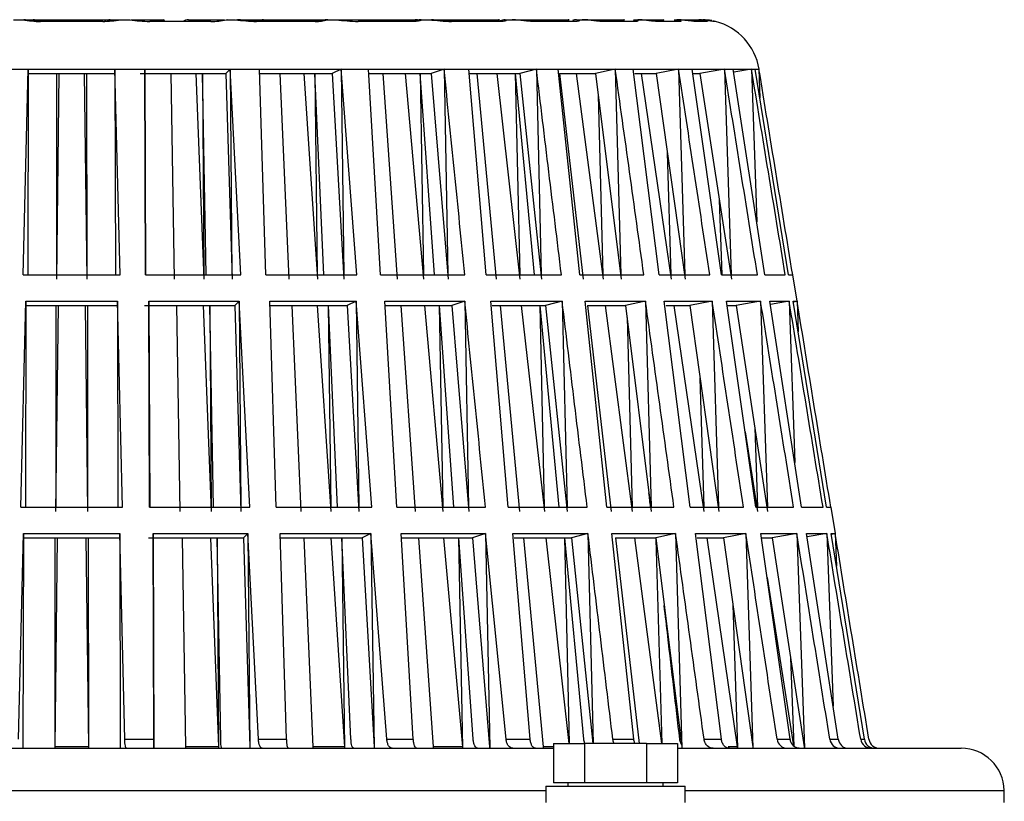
# Model space of a CAD drawing. Extents: x 172 to 2886, y 316 to 2181.
# Tile 8 of 30: x 1392 to 1484, y 1386 to 1459. Entities that reach past the tile are written whole.
import ezdxf

# ---------------------------------------------------------------- set-up
doc = ezdxf.new("R2010")
doc.units = 0
doc.header["$LTSCALE"] = 25.4
doc.header["$MEASUREMENT"] = 0
doc.layers.get('0').update_dxf_attribs({"linetype": 'CONTINUOUS'})

msp = doc.modelspace()

# ---------------------------------------------------------------- linework, layer by layer
for p, q in [((1391.641, 1459.353), (1392.494, 1459.353)), ((1392.494, 1459.353), (1392.516, 1459.353)), ((1392.583, 1459.345), (1392.569, 1459.346)), ((1392.577, 1459.353), (1393.471, 1459.353)), ((1393.471, 1459.353), (1395.529, 1459.353)), ((1399.963, 1459.184), (1394.167, 1459.184)), ((1395.529, 1459.353), (1398.601, 1459.353)), ((1398.601, 1459.353), (1400.659, 1459.353)), ((1400.659, 1459.353), (1401.611, 1459.353)), ((1401.614, 1459.353), (1401.636, 1459.353)), ((1401.636, 1459.353), (1402.489, 1459.353)), ((1402.489, 1459.353), (1402.51, 1459.353)), ((1402.61, 1459.353), (1405.637, 1459.353)), ((1410.063, 1459.184), (1404.351, 1459.184)), ((1407.974, 1459.353), (1411.316, 1459.353)), ((1411.499, 1459.353), (1412.327, 1459.353)), ((1411.588, 1459.353), (1411.531, 1459.353)), ((1412.327, 1459.353), (1412.347, 1459.353)), ((1412.427, 1459.353), (1414.975, 1459.353)), ((1419.79, 1459.184), (1414.325, 1459.184)), ((1414.975, 1459.353), (1420.698, 1459.353)), ((1420.951, 1459.353), (1420.911, 1459.353)), ((1420.925, 1459.353), (1420.947, 1459.353)), ((1420.947, 1459.353), (1421.727, 1459.353)), ((1421.727, 1459.353), (1421.744, 1459.353)), ((1421.746, 1459.353), (1429.344, 1459.353)), ((1428.863, 1459.184), (1423.803, 1459.184)), ((1429.344, 1459.353), (1429.587, 1459.353)), ((1429.687, 1459.353), (1429.708, 1459.353)), ((1429.708, 1459.353), (1430.417, 1459.353)), ((1430.417, 1459.353), (1430.432, 1459.353)), ((1430.434, 1459.353), (1436.985, 1459.353)), ((1437.021, 1459.184), (1432.511, 1459.184)), ((1437.51, 1459.353), (1437.53, 1459.353)), ((1437.53, 1459.353), (1438.148, 1459.353)), ((1438.148, 1459.353), (1438.159, 1459.353)), ((1438.161, 1459.353), (1443.479, 1459.353)), ((1444.029, 1459.184), (1440.2, 1459.184)), ((1444.188, 1459.353), (1444.696, 1459.353)), ((1444.696, 1459.353), (1444.704, 1459.353)), ((1444.706, 1459.353), (1448.637, 1459.353)), ((1449.686, 1459.184), (1446.647, 1459.184)), ((1449.49, 1459.353), (1449.875, 1459.353)), ((1449.881, 1459.353), (1452.311, 1459.353)), ((1453.83, 1459.184), (1451.669, 1459.184)), ((1453.283, 1459.353), (1453.534, 1459.353)), ((1453.534, 1459.353), (1453.536, 1459.353)), ((1453.538, 1459.353), (1454.396, 1459.353)), ((1454.396, 1459.353), (1455.451, 1459.353)), ((1456.341, 1459.184), (1455.119, 1459.184)), ((1455.46, 1459.353), (1455.569, 1459.353)), ((1457.147, 1459.184), (1456.9, 1459.184)), ((1390.233, 1454.749), (1393.021, 1454.749)), ((1392.552, 1435.544), (1393.021, 1454.749)), ((1393.021, 1454.749), (1392.979, 1435.544)), ((1393.015, 1454.344), (1401.116, 1454.344)), ((1393.021, 1454.749), (1401.109, 1454.749)), ((1395.882, 1454.344), (1395.651, 1435.139)), ((1395.666, 1454.344), (1395.651, 1435.544)), ((1398.248, 1454.344), (1398.479, 1435.139)), ((1398.465, 1454.344), (1398.479, 1435.544)), ((1401.109, 1454.749), (1403.897, 1454.749)), ((1401.109, 1454.749), (1401.151, 1435.544)), ((1401.578, 1435.544), (1401.109, 1454.749)), ((1403.473, 1454.344), (1411.457, 1454.344)), ((1403.897, 1454.749), (1403.968, 1435.544)), ((1403.963, 1435.544), (1403.897, 1454.749)), ((1403.897, 1454.749), (1411.868, 1454.749)), ((1406.32, 1454.344), (1406.624, 1435.139)), ((1408.651, 1454.344), (1409.411, 1435.139)), ((1409.283, 1454.344), (1409.408, 1435.544)), ((1409.614, 1435.544), (1409.288, 1454.344)), ((1411.868, 1454.749), (1411.457, 1454.344)), ((1411.457, 1454.344), (1412.026, 1435.139)), ((1411.868, 1454.749), (1414.576, 1454.749)), ((1411.868, 1454.749), (1412.023, 1435.544)), ((1412.86, 1435.544), (1411.868, 1454.749)), ((1415.175, 1435.544), (1414.576, 1454.749)), ((1414.576, 1454.749), (1422.202, 1454.749)), ((1414.605, 1454.344), (1421.385, 1454.344)), ((1416.491, 1454.344), (1417.321, 1435.139)), ((1418.721, 1454.344), (1419.988, 1435.139)), ((1419.751, 1454.344), (1419.983, 1435.544)), ((1420.606, 1435.544), (1419.764, 1454.344)), ((1422.202, 1454.749), (1421.385, 1454.344)), ((1421.385, 1454.344), (1422.47, 1435.139)), ((1422.202, 1454.749), (1424.752, 1454.749)), ((1422.202, 1454.749), (1422.465, 1435.544)), ((1423.687, 1435.544), (1422.202, 1454.749)), ((1425.867, 1435.544), (1424.752, 1454.749)), ((1424.752, 1454.749), (1431.812, 1454.749)), ((1424.812, 1454.344), (1430.612, 1454.344)), ((1426.103, 1454.344), (1427.436, 1435.139)), ((1428.168, 1454.344), (1429.905, 1435.139)), ((1429.565, 1454.344), (1429.898, 1435.544)), ((1430.921, 1435.544), (1429.587, 1454.344)), ((1431.812, 1454.749), (1430.612, 1454.344)), ((1430.612, 1454.344), (1432.183, 1435.139)), ((1431.812, 1454.749), (1434.131, 1454.749)), ((1431.812, 1454.749), (1432.176, 1435.544)), ((1435.73, 1435.544), (1434.131, 1454.749)), ((1434.131, 1454.749), (1440.423, 1454.749)), ((1434.227, 1454.344), (1438.875, 1454.344)), ((1434.88, 1454.344), (1436.677, 1435.139)), ((1436.721, 1454.344), (1438.878, 1435.139)), ((1438.445, 1454.344), (1438.869, 1435.544)), ((1440.261, 1435.544), (1438.475, 1454.344)), ((1440.423, 1454.749), (1438.875, 1454.344)), ((1438.875, 1454.344), (1440.886, 1435.139)), ((1440.423, 1454.749), (1442.443, 1454.749)), ((1440.423, 1454.749), (1440.877, 1435.544)), ((1444.481, 1435.544), (1442.443, 1454.749)), ((1442.443, 1454.749), (1447.787, 1454.749)), ((1442.569, 1454.344), (1444.779, 1435.139)), ((1442.569, 1454.344), (1445.935, 1454.344)), ((1444.132, 1454.344), (1446.648, 1435.139)), ((1447.787, 1454.749), (1445.935, 1454.344)), ((1445.935, 1454.344), (1448.328, 1435.139)), ((1447.787, 1454.749), (1449.451, 1454.749)), ((1447.787, 1454.749), (1448.317, 1435.544)), ((1451.868, 1435.544), (1449.451, 1454.749)), ((1449.451, 1454.749), (1453.691, 1454.749)), ((1449.615, 1454.344), (1451.589, 1454.344)), ((1450.189, 1454.344), (1452.991, 1435.139)), ((1453.691, 1454.749), (1451.589, 1454.344)), ((1451.589, 1454.344), (1454.296, 1435.139)), ((1453.691, 1454.749), (1454.951, 1454.749)), ((1453.691, 1454.749), (1454.283, 1435.544)), ((1457.678, 1435.544), (1454.951, 1454.749)), ((1454.951, 1454.749), (1457.966, 1454.749)), ((1455.094, 1454.344), (1455.675, 1454.344)), ((1457.966, 1454.749), (1455.675, 1454.344)), ((1455.675, 1454.344), (1458.617, 1435.139)), ((1457.966, 1454.749), (1458.786, 1454.749)), ((1457.966, 1454.749), (1458.603, 1435.544)), ((1461.744, 1435.544), (1458.786, 1454.749)), ((1458.786, 1454.749), (1460.49, 1454.749)), ((1460.49, 1454.749), (1458.829, 1454.47)), ((1460.49, 1454.749), (1460.982, 1440.492)), ((1460.49, 1454.749), (1460.845, 1454.749)), ((1463.95, 1435.544), (1460.845, 1454.749)), ((1460.845, 1454.749), (1461.202, 1454.749)), ((1460.854, 1454.691), (1461.202, 1454.749)), ((1461.188, 1454.746), (1461.283, 1452.041)), ((1446.189, 1452.307), (1446.637, 1435.544)), ((1452.636, 1446.915), (1452.979, 1435.544)), ((1457.484, 1442.535), (1457.712, 1435.544)), ((1392.552, 1435.544), (1401.578, 1435.544)), ((1403.963, 1435.544), (1412.86, 1435.544)), ((1415.175, 1435.544), (1423.687, 1435.544)), ((1425.867, 1435.544), (1433.748, 1435.544)), ((1435.73, 1435.544), (1442.753, 1435.544)), ((1444.481, 1435.544), (1450.445, 1435.544)), ((1451.868, 1435.544), (1456.601, 1435.544)), ((1457.678, 1435.544), (1461.044, 1435.544)), ((1461.744, 1435.544), (1463.646, 1435.544)), ((1463.95, 1435.544), (1464.354, 1435.544)), ((1464.758, 1433.077), (1464.354, 1435.544)), ((1392.327, 1413.872), (1392.797, 1433.077)), ((1392.797, 1433.077), (1392.755, 1413.872)), ((1392.797, 1433.077), (1401.333, 1433.077)), ((1401.333, 1433.077), (1401.375, 1413.872)), ((1401.803, 1413.872), (1401.333, 1433.077)), ((1404.276, 1433.077), (1404.347, 1413.872)), ((1404.342, 1413.872), (1404.276, 1433.077)), ((1404.276, 1433.077), (1412.689, 1433.077)), ((1412.689, 1433.077), (1412.278, 1432.672)), ((1412.689, 1433.077), (1412.844, 1413.872)), ((1413.681, 1413.872), (1412.689, 1433.077)), ((1416.147, 1413.872), (1415.547, 1433.077)), ((1415.547, 1433.077), (1423.596, 1433.077)), ((1423.596, 1433.077), (1422.778, 1432.672)), ((1423.596, 1433.077), (1423.859, 1413.872)), ((1425.08, 1413.872), (1423.596, 1433.077)), ((1427.402, 1413.872), (1426.287, 1433.077)), ((1426.287, 1433.077), (1433.739, 1433.077)), ((1433.739, 1433.077), (1432.539, 1432.672)), ((1433.739, 1433.077), (1434.102, 1413.872)), ((1437.786, 1413.872), (1436.186, 1433.077)), ((1436.186, 1433.077), (1442.827, 1433.077)), ((1442.827, 1433.077), (1441.279, 1432.672)), ((1442.827, 1433.077), (1443.281, 1413.872)), ((1446.997, 1413.872), (1444.96, 1433.077)), ((1444.96, 1433.077), (1450.599, 1433.077)), ((1450.599, 1433.077), (1448.748, 1432.672)), ((1450.599, 1433.077), (1451.13, 1413.872)), ((1454.773, 1413.872), (1452.355, 1433.077)), ((1452.355, 1433.077), (1456.831, 1433.077)), ((1456.831, 1433.077), (1454.729, 1432.672)), ((1456.831, 1433.077), (1457.423, 1413.872)), ((1460.888, 1413.872), (1458.161, 1433.077)), ((1458.161, 1433.077), (1461.343, 1433.077)), ((1461.343, 1433.077), (1459.052, 1432.672)), ((1461.343, 1433.077), (1461.98, 1413.872)), ((1465.167, 1413.872), (1462.208, 1433.077)), ((1462.208, 1433.077), (1464.007, 1433.077)), ((1464.007, 1433.077), (1462.253, 1432.783)), ((1464.007, 1433.077), (1464.526, 1418.03)), ((1467.487, 1413.872), (1464.382, 1433.077)), ((1464.382, 1433.077), (1464.758, 1433.077)), ((1464.391, 1433.017), (1464.758, 1433.077)), ((1464.744, 1433.074), (1464.844, 1430.219)), ((1392.79, 1432.672), (1401.34, 1432.672)), ((1395.805, 1432.672), (1395.573, 1413.467)), ((1395.588, 1432.672), (1395.574, 1413.872)), ((1398.325, 1432.672), (1398.557, 1413.467)), ((1398.542, 1432.672), (1398.556, 1413.872)), ((1403.851, 1432.672), (1412.278, 1432.672)), ((1406.844, 1432.672), (1407.148, 1413.467)), ((1409.329, 1432.672), (1410.088, 1413.467)), ((1409.961, 1432.672), (1410.086, 1413.872)), ((1410.292, 1413.872), (1409.965, 1432.672)), ((1412.278, 1432.672), (1412.847, 1413.467)), ((1415.577, 1432.672), (1422.778, 1432.672)), ((1417.602, 1432.672), (1418.433, 1413.467)), ((1419.979, 1432.672), (1421.246, 1413.467)), ((1421.008, 1432.672), (1421.241, 1413.872)), ((1421.864, 1413.872), (1421.022, 1432.672)), ((1422.778, 1432.672), (1423.864, 1413.467)), ((1426.347, 1432.672), (1432.539, 1432.672)), ((1427.769, 1432.672), (1429.103, 1413.467)), ((1429.97, 1432.672), (1431.707, 1413.467)), ((1431.367, 1432.672), (1431.7, 1413.872)), ((1432.722, 1413.872), (1431.389, 1432.672)), ((1432.539, 1432.672), (1434.11, 1413.467)), ((1436.283, 1432.672), (1441.279, 1432.672)), ((1437.053, 1432.672), (1438.851, 1413.467)), ((1439.015, 1432.672), (1441.172, 1413.467)), ((1440.739, 1432.672), (1441.163, 1413.872)), ((1442.555, 1413.872), (1440.769, 1432.672)), ((1441.279, 1432.672), (1443.29, 1413.467)), ((1445.187, 1432.672), (1448.748, 1432.672)), ((1445.187, 1432.672), (1447.397, 1413.467)), ((1446.852, 1432.672), (1449.368, 1413.467)), ((1448.748, 1432.672), (1451.141, 1413.467)), ((1452.526, 1432.672), (1454.729, 1432.672)), ((1453.258, 1432.672), (1456.059, 1413.467)), ((1454.729, 1432.672), (1457.436, 1413.467)), ((1458.159, 1432.672), (1459.052, 1432.672)), ((1459.052, 1432.672), (1461.994, 1413.467)), ((1448.884, 1431.577), (1449.357, 1413.872)), ((1455.685, 1425.89), (1456.047, 1413.872)), ((1460.798, 1421.269), (1461.04, 1413.872)), ((1459.889, 1420.902), (1461.053, 1413.467)), ((1392.327, 1413.872), (1401.803, 1413.872)), ((1404.342, 1413.872), (1413.681, 1413.872)), ((1416.147, 1413.872), (1425.08, 1413.872)), ((1427.402, 1413.872), (1435.674, 1413.872)), ((1437.786, 1413.872), (1445.158, 1413.872)), ((1446.997, 1413.872), (1453.257, 1413.872)), ((1454.773, 1413.872), (1459.741, 1413.872)), ((1460.888, 1413.872), (1464.421, 1413.872)), ((1465.167, 1413.872), (1467.163, 1413.872)), ((1467.487, 1413.872), (1467.91, 1413.872)), ((1468.315, 1411.405), (1467.91, 1413.872)), ((1392.108, 1392.2), (1392.573, 1411.405)), ((1392.573, 1411.405), (1392.526, 1391.402)), ((1392.566, 1411), (1401.564, 1411)), ((1392.573, 1411.405), (1401.557, 1411.405)), ((1395.727, 1411), (1395.495, 1391.507)), ((1395.51, 1411), (1395.495, 1391.402)), ((1398.403, 1411), (1398.635, 1391.507)), ((1398.62, 1411), (1398.636, 1391.402)), ((1401.557, 1411.405), (1401.604, 1391.402)), ((1402.022, 1392.2), (1401.557, 1411.405)), ((1404.23, 1411), (1413.099, 1411)), ((1404.655, 1411.405), (1404.734, 1391.402)), ((1404.655, 1411.405), (1413.51, 1411.405)), ((1404.725, 1392.2), (1404.655, 1411.405)), ((1407.369, 1411), (1407.68, 1391.507)), ((1410.006, 1411), (1410.774, 1391.507)), ((1410.638, 1411), (1410.777, 1391.402)), ((1410.974, 1392.2), (1410.643, 1411)), ((1413.51, 1411.405), (1413.099, 1411)), ((1413.099, 1411), (1413.679, 1391.507)), ((1413.51, 1411.405), (1413.682, 1391.402)), ((1414.497, 1392.2), (1413.51, 1411.405)), ((1416.518, 1411.405), (1424.99, 1411.405)), ((1417.122, 1392.2), (1416.518, 1411.405)), ((1416.548, 1411), (1424.172, 1411)), ((1418.714, 1411), (1419.559, 1391.507)), ((1421.237, 1411), (1422.52, 1391.507)), ((1422.266, 1411), (1422.524, 1391.402)), ((1423.126, 1392.2), (1422.279, 1411)), ((1424.99, 1411.405), (1424.172, 1411)), ((1424.172, 1411), (1425.277, 1391.507)), ((1424.99, 1411.405), (1425.281, 1391.402)), ((1426.47, 1392.2), (1424.99, 1411.405)), ((1427.822, 1411.405), (1435.666, 1411.405)), ((1428.942, 1392.2), (1427.822, 1411.405)), ((1427.883, 1411), (1434.466, 1411)), ((1429.436, 1411), (1430.791, 1391.507)), ((1431.772, 1411), (1433.532, 1391.507)), ((1433.169, 1411), (1433.539, 1391.402)), ((1434.528, 1392.2), (1433.191, 1411)), ((1435.666, 1411.405), (1434.466, 1411)), ((1434.466, 1411), (1436.063, 1391.507)), ((1435.666, 1411.405), (1436.069, 1391.402)), ((1437.597, 1392.2), (1435.666, 1411.405)), ((1438.241, 1411.405), (1445.232, 1411.405)), ((1439.845, 1392.2), (1438.241, 1411.405)), ((1438.339, 1411), (1443.684, 1411)), ((1439.227, 1411), (1441.053, 1391.507)), ((1441.309, 1411), (1443.462, 1391.812)), ((1443.034, 1411), (1443.494, 1391.812)), ((1444.853, 1392.2), (1443.063, 1411)), ((1445.232, 1411.405), (1443.684, 1411)), ((1443.684, 1411), (1445.695, 1391.812)), ((1445.232, 1411.405), (1445.724, 1391.812)), ((1447.476, 1411.405), (1453.412, 1411.405)), ((1449.517, 1392.2), (1447.476, 1411.405)), ((1447.805, 1411), (1451.56, 1411)), ((1447.805, 1411), (1450.015, 1391.812)), ((1449.573, 1411), (1452.084, 1391.812)), ((1453.412, 1411.405), (1451.56, 1411)), ((1451.56, 1411), (1453.991, 1391.507)), ((1453.412, 1411.405), (1454, 1391.402)), ((1455.26, 1411.405), (1459.971, 1411.405)), ((1457.68, 1392.2), (1455.26, 1411.405)), ((1455.436, 1411), (1457.869, 1411)), ((1456.326, 1411), (1459.168, 1391.507)), ((1459.971, 1411.405), (1457.869, 1411)), ((1457.869, 1411), (1460.618, 1391.507)), ((1459.971, 1411.405), (1460.628, 1391.402)), ((1461.37, 1411.405), (1464.72, 1411.405)), ((1464.1, 1392.2), (1461.37, 1411.405)), ((1461.493, 1411), (1462.429, 1411)), ((1464.72, 1411.405), (1462.429, 1411)), ((1462.429, 1411), (1465.416, 1391.507)), ((1464.72, 1411.405), (1465.427, 1391.402)), ((1465.631, 1411.405), (1467.523, 1411.405)), ((1468.591, 1392.2), (1465.631, 1411.405)), ((1467.523, 1411.405), (1465.678, 1411.096)), ((1467.523, 1411.405), (1468.117, 1395.276)), ((1467.918, 1411.405), (1468.315, 1411.405)), ((1471.024, 1392.2), (1467.918, 1411.405)), ((1467.929, 1411.342), (1468.315, 1411.405)), ((1468.3, 1411.403), (1468.413, 1408.343)), ((1451.581, 1410.838), (1452.122, 1391.812)), ((1461.953, 1407.307), (1464.414, 1391.579)), ((1458.75, 1404.751), (1459.178, 1391.402)), ((1464.144, 1399.804), (1464.431, 1391.569)), ((1402.022, 1392.2), (1404.725, 1392.2)), ((1414.497, 1392.2), (1417.122, 1392.2)), ((1426.47, 1392.2), (1428.942, 1392.2)), ((1437.597, 1392.2), (1439.845, 1392.2)), ((1442.028, 1391.812), (1444.915, 1391.812)), ((1442.028, 1391.812), (1442.028, 1388.137)), ((1450.688, 1391.812), (1444.915, 1391.812)), ((1444.915, 1391.812), (1444.915, 1388.137)), ((1447.558, 1392.2), (1449.517, 1392.2)), ((1450.688, 1391.812), (1453.575, 1391.812)), ((1450.688, 1391.812), (1450.688, 1388.137)), ((1453.575, 1391.812), (1453.575, 1388.137)), ((1456.067, 1392.2), (1457.68, 1392.2)), ((1462.878, 1392.2), (1464.1, 1392.2)), ((1467.796, 1392.2), (1468.591, 1392.2)), ((1470.679, 1392.2), (1471.024, 1392.2)), ((1314.071, 1391.362), (1442.028, 1391.362)), ((1398.635, 1391.507), (1395.495, 1391.507)), ((1395.495, 1391.507), (1395.495, 1391.402)), ((1398.635, 1391.507), (1398.636, 1391.402)), ((1410.774, 1391.507), (1407.68, 1391.507)), ((1407.68, 1391.507), (1407.681, 1391.402)), ((1410.774, 1391.507), (1410.777, 1391.402)), ((1413.679, 1391.507), (1413.682, 1391.402)), ((1419.559, 1391.507), (1419.562, 1391.402)), ((1422.52, 1391.507), (1419.559, 1391.507)), ((1422.52, 1391.507), (1422.524, 1391.402)), ((1425.277, 1391.507), (1425.281, 1391.402)), ((1433.532, 1391.507), (1430.791, 1391.507)), ((1430.791, 1391.507), (1430.796, 1391.402)), ((1433.532, 1391.507), (1433.539, 1391.402)), ((1436.063, 1391.507), (1436.069, 1391.402)), ((1442.028, 1391.507), (1441.053, 1391.507)), ((1441.053, 1391.507), (1441.06, 1391.402)), ((1453.575, 1391.362), (1480.06, 1391.362)), ((1453.991, 1391.507), (1454, 1391.402)), ((1459.168, 1391.507), (1458.315, 1391.507)), ((1459.168, 1391.507), (1459.178, 1391.402)), ((1460.618, 1391.507), (1460.628, 1391.402)), ((1465.416, 1391.507), (1465.427, 1391.402)), ((1444.915, 1388.137), (1442.028, 1388.137)), ((1443.362, 1388.137), (1443.362, 1387.813)), ((1450.688, 1388.137), (1444.915, 1388.137)), ((1453.575, 1388.137), (1450.688, 1388.137)), ((1452.241, 1387.813), (1452.241, 1388.137)), ((1310.071, 1387.432), (1441.302, 1387.432)), ((1441.302, 1387.813), (1441.302, 1386.313)), ((1441.302, 1387.813), (1454.301, 1387.813)), ((1454.301, 1386.313), (1454.301, 1387.813)), ((1454.301, 1387.432), (1484.059, 1387.432)), ((1484.078, 1386.313), (1484.059, 1387.432))]:
    msp.add_line(p, q)
for centre, radius, start, end in [((1394.362, 1469.447), 10.266, 259.51536, 268.91165), ((1399.812, 1469.019), 9.836, 270.88275, 280.69023), ((1404.749, 1473.867), 14.689, 261.14842, 268.44695), ((1410.048, 1465.481), 6.297, 270.14203, 283.32665), ((1414.944, 1478.336), 19.162, 262.15018, 268.14754), ((1419.81, 1462.917), 3.699, 268.07861, 284.03651), ((1419.902, 1462.453), 3.271, 268.03434, 288.63462), ((1420.929, 1458.365), 0.989, 90.26444, 103.00692), ((1424.642, 1482.252), 23.084, 262.74491, 267.91598), ((1429.687, 1458.353), 1, 90.00496, 113.16527), ((1433.523, 1484.706), 25.542, 263.01413, 267.72819), ((1437.518, 1458.36), 0.993, 90.44529, 118.34013), ((1444.198, 1458.385), 0.969, 91.64897, 114.38621), ((1452.44, 1441.623), 17.764, 81.32379, 86.46834), ((1452.967, 1446.627), 12.734, 81.29991, 86.83413), ((1454.97, 1449.338), 10.033, 83.50495, 86.57591), ((1455.714, 1453.399), 5.96, 79.65057, 87.6693), ((1454.97, 1449.338), 10.033, 78.90694, 83.50495), ((1456.897, 1458.215), 1, 75.55398, 90), ((1455.94, 1456.153), 3.201, 71.32712, 71.41153), ((1455.775, 1453.858), 5.5, 9.31946, 75.55398), ((1463.829, 1392.32), 0.958, 187.16579, 268.16724), ((1468.773, 1392.35), 0.988, 188.73594, 269.57532), ((1469.543, 1392.322), 0.961, 187.30309, 268.08259), ((1471.668, 1392.364), 1.002, 189.429, 270.12732), ((1472.002, 1392.352), 0.99, 188.81082, 269.5285), ((1472.43, 1392.361), 0.998, 189.23749, 269.92111), ((1480.06, 1387.363), 4, 1, 90)]:
    msp.add_arc(centre, radius, start, end)
for centre, major_axis, ratio, start_param, end_param in [((1393.471, 1458.353), (0, 1), 0.996397, 5.790477, 6.283185), ((1394.179, 1458.215), (0, -1), 0.048235, 3.115851, 3.393723), ((1395.529, 1458.353), (0, 1), 0.036749, 0, 0.590895), ((1398.601, 1458.353), (0, -1), 0.036749, 2.550698, 3.141593), ((1400.659, 1458.353), (0, -1), 0.996397, 3.141593, 3.694599), ((1405.637, 1458.353), (0, -1), 0.205107, 2.550698, 3.141593), ((1407.974, 1458.353), (0, -1), 0.967733, 3.141593, 3.732487), ((1414.253, 1458.215), (0, -1), 0.287273, 2.889462, 3.168007), ((1414.975, 1458.353), (0, -1), 0.911228, 3.141593, 3.732487), ((1419.696, 1458.215), (0, -1), 0.378231, 2.889462, 3.164905), ((1428.731, 1458.215), (0, -1), 0.529237, 2.889462, 3.165736), ((1429.344, 1458.353), (0, -1), 0.82851, 3.141593, 3.622538), ((1432.364, 1458.215), (0, -1), 0.589961, 2.889462, 3.165016), ((1436.985, 1458.353), (0, -1), 0.721956, 3.141593, 3.732487), ((1436.855, 1458.215), (0, -1), 0.665017, 2.889462, 3.156764), ((1440.021, 1458.215), (0, -1), 0.717931, 2.889462, 3.163411), ((1443.479, 1458.353), (0, -1), 0.594633, 3.141593, 3.732487), ((1443.834, 1458.215), (0, -1), 0.781666, 2.889462, 3.148918), ((1446.442, 1458.215), (0, -1), 0.825248, 2.889462, 3.160224), ((1448.637, 1458.353), (0, -1), 0.450204, 3.141593, 3.732487), ((1449.468, 1458.215), (0, -1), 0.875828, 2.889462, 3.148773), ((1451.442, 1458.215), (0, -1), 0.908824, 2.889462, 3.143102), ((1452.311, 1458.353), (0, -1), 0.292823, 3.141593, 3.732487), ((1453.594, 1458.215), (0, -1), 0.944794, 2.889462, 3.143785)]:
    msp.add_ellipse(centre, major_axis=major_axis, ratio=ratio, start_param=start_param, end_param=end_param)
for points, knots in [([(1394.18, 1459.221), (1394.059, 1459.22), (1393.761, 1459.219), (1393.238, 1459.269), (1392.849, 1459.329), (1392.647, 1459.341), (1392.583, 1459.345)], [0, 0, 0, 0, 0.168842, 0.481073, 0.857873, 1, 1, 1, 1]), ([(1414.246, 1459.221), (1414.132, 1459.22), (1413.852, 1459.22), (1413.278, 1459.264), (1412.802, 1459.337), (1412.59, 1459.332), (1412.551, 1459.332)], [0, 0, 0, 0, 0.185619, 0.52256, 0.925026, 1, 1, 1, 1]), ([(1429.302, 1459.266), (1429.302, 1459.266), (1429.292, 1459.263), (1429.217, 1459.246), (1429.023, 1459.218), (1428.816, 1459.219), (1428.717, 1459.22)], [0.5014447, 0.5014447, 0.5014447, 0.5014447, 0.5490194, 0.6812062, 0.8697798, 1, 1, 1, 1]), ([(1429.708, 1459.353), (1429.728, 1459.347), (1429.727, 1459.333), (1429.68, 1459.299), (1429.633, 1459.278), (1429.491, 1459.238), (1429.395, 1459.219), (1429.161, 1459.192), (1429.021, 1459.184), (1428.863, 1459.184)], [0, 0, 0, 0, 0.25, 0.25, 0.5, 0.5, 0.75, 0.75, 1, 1, 1, 1]), ([(1432.351, 1459.219), (1432.281, 1459.219), (1432.096, 1459.217), (1431.612, 1459.254), (1431.068, 1459.316), (1430.758, 1459.329), (1430.625, 1459.335)], [0, 0, 0, 0, 0.144078, 0.438502, 0.790879, 1, 1, 1, 1]), ([(1437.161, 1459.236), (1437.161, 1459.236), (1437.141, 1459.232), (1437.052, 1459.218), (1436.922, 1459.218), (1436.844, 1459.218)], [0.6314929, 0.6314929, 0.6314929, 0.6314929, 0.7162155, 0.8565194, 1, 1, 1, 1]), ([(1437.53, 1459.353), (1437.581, 1459.347), (1437.611, 1459.333), (1437.626, 1459.299), (1437.61, 1459.278), (1437.528, 1459.238), (1437.46, 1459.219), (1437.277, 1459.192), (1437.16, 1459.184), (1437.021, 1459.184)], [0, 0, 0, 0, 0.25, 0.25, 0.5, 0.5, 0.75, 0.75, 1, 1, 1, 1]), ([(1440.2, 1459.184), (1440.07, 1459.184), (1439.922, 1459.191), (1439.594, 1459.219), (1439.42, 1459.237), (1438.877, 1459.298), (1438.5, 1459.34), (1438.148, 1459.353)], [0, 0, 0, 0, 0.25, 0.25, 0.5, 0.5, 1, 1, 1, 1]), ([(1440.005, 1459.218), (1439.962, 1459.218), (1439.841, 1459.216), (1439.451, 1459.244), (1438.906, 1459.304), (1438.536, 1459.327), (1438.326, 1459.341)], [0, 0, 0, 0, 0.117411, 0.37457, 0.693288, 1, 1, 1, 1]), ([(1443.961, 1459.221), (1443.961, 1459.221), (1443.94, 1459.217), (1443.871, 1459.217), (1443.828, 1459.216)], [0.7525623, 0.7525623, 0.7525623, 0.7525623, 0.8730192, 1, 1, 1, 1]), ([(1444.188, 1459.353), (1444.268, 1459.347), (1444.329, 1459.333), (1444.405, 1459.299), (1444.421, 1459.278), (1444.4, 1459.238), (1444.363, 1459.219), (1444.236, 1459.192), (1444.146, 1459.184), (1444.029, 1459.184)], [0, 0, 0, 0, 0.25, 0.25, 0.5, 0.5, 0.75, 0.75, 1, 1, 1, 1]), ([(1446.647, 1459.184), (1446.542, 1459.184), (1446.415, 1459.191), (1446.121, 1459.219), (1445.959, 1459.237), (1445.441, 1459.298), (1445.064, 1459.34), (1444.696, 1459.353)], [0, 0, 0, 0, 0.25, 0.25, 0.5, 0.5, 1, 1, 1, 1]), ([(1446.427, 1459.217), (1446.41, 1459.216), (1446.358, 1459.215), (1446.098, 1459.232), (1445.664, 1459.276), (1445.204, 1459.333), (1444.947, 1459.337), (1444.886, 1459.338)], [0, 0, 0, 0, 0.081224, 0.288441, 0.565478, 0.911489, 1, 1, 1, 1]), ([(1449.49, 1459.353), (1449.598, 1459.347), (1449.686, 1459.333), (1449.823, 1459.299), (1449.869, 1459.278), (1449.911, 1459.238), (1449.905, 1459.219), (1449.838, 1459.192), (1449.777, 1459.184), (1449.686, 1459.184)], [0, 0, 0, 0, 0.25, 0.25, 0.5, 0.5, 0.75, 0.75, 1, 1, 1, 1]), ([(1451.669, 1459.184), (1451.591, 1459.184), (1451.488, 1459.191), (1451.236, 1459.219), (1451.091, 1459.237), (1450.613, 1459.298), (1450.247, 1459.34), (1449.875, 1459.353)], [0, 0, 0, 0, 0.25, 0.25, 0.5, 0.5, 1, 1, 1, 1]), ([(1451.441, 1459.215), (1451.423, 1459.216), (1451.384, 1459.216), (1451.192, 1459.232), (1450.84, 1459.272), (1450.412, 1459.328), (1450.139, 1459.335), (1450.046, 1459.337)], [0, 0, 0, 0, 0.123429, 0.289563, 0.545792, 0.868019, 1, 1, 1, 1]), ([(1453.283, 1459.353), (1453.416, 1459.347), (1453.53, 1459.333), (1453.723, 1459.299), (1453.799, 1459.278), (1453.901, 1459.238), (1453.927, 1459.219), (1453.922, 1459.192), (1453.891, 1459.184), (1453.83, 1459.184)], [0, 0, 0, 0, 0.25, 0.25, 0.5, 0.5, 0.75, 0.75, 1, 1, 1, 1]), ([(1455.46, 1459.353), (1455.612, 1459.347), (1455.75, 1459.333), (1455.992, 1459.299), (1456.096, 1459.278), (1456.256, 1459.238), (1456.314, 1459.219), (1456.371, 1459.192), (1456.371, 1459.184), (1456.341, 1459.184)], [0, 0, 0, 0, 0.25, 0.25, 0.5, 0.5, 0.75, 0.75, 1, 1, 1, 1]), ([(1456.755, 1459.209), (1456.755, 1459.209), (1456.746, 1459.21), (1456.682, 1459.221), (1456.482, 1459.259), (1456.252, 1459.29), (1456.093, 1459.312)], [0.3433245, 0.3433245, 0.3433245, 0.3433245, 0.388905, 0.5043454, 0.7148491, 1, 1, 1, 1]), ([(1433.748, 1435.544), (1433.425, 1438.745), (1433.103, 1441.947), (1432.78, 1445.148), (1432.457, 1448.348), (1432.135, 1451.548), (1431.812, 1454.749)], [0, 0, 0, 0, 0.500095, 0.500095, 0.500095, 1, 1, 1, 1]), ([(1442.753, 1435.544), (1442.365, 1438.745), (1441.977, 1441.947), (1441.588, 1445.148), (1441.2, 1448.348), (1440.812, 1451.548), (1440.423, 1454.749)], [0, 0, 0, 0, 0.500095, 0.500095, 0.500095, 1, 1, 1, 1]), ([(1450.445, 1435.544), (1450.002, 1438.745), (1449.559, 1441.947), (1449.116, 1445.148), (1448.673, 1448.348), (1448.23, 1451.548), (1447.787, 1454.749)], [0, 0, 0, 0, 0.500095, 0.500095, 0.500095, 1, 1, 1, 1]), ([(1456.601, 1435.544), (1456.116, 1438.745), (1455.631, 1441.947), (1455.146, 1445.148), (1454.661, 1448.348), (1454.176, 1451.548), (1453.691, 1454.749)], [0, 0, 0, 0, 0.500095, 0.500095, 0.500095, 1, 1, 1, 1]), ([(1461.044, 1435.544), (1460.531, 1438.745), (1460.018, 1441.947), (1459.505, 1445.148), (1458.992, 1448.348), (1458.479, 1451.548), (1457.966, 1454.749)], [0, 0, 0, 0, 0.500095, 0.500095, 0.500095, 1, 1, 1, 1]), ([(1463.646, 1435.544), (1463.12, 1438.745), (1462.594, 1441.947), (1462.068, 1445.148), (1461.542, 1448.348), (1461.016, 1451.548), (1460.49, 1454.749)], [0, 0, 0, 0, 0.500095, 0.500095, 0.500095, 1, 1, 1, 1]), ([(1464.333, 1435.544), (1463.809, 1438.745), (1463.285, 1441.947), (1462.761, 1445.148), (1462.236, 1448.348), (1461.712, 1451.548), (1461.188, 1454.749)], [0, 0, 0, 0, 0.500095, 0.500095, 0.500095, 1, 1, 1, 1]), ([(1435.674, 1413.872), (1435.352, 1417.073), (1435.029, 1420.275), (1434.707, 1423.476), (1434.384, 1426.676), (1434.062, 1429.877), (1433.739, 1433.077)], [0, 0, 0, 0, 0.500095, 0.500095, 0.500095, 1, 1, 1, 1]), ([(1445.158, 1413.872), (1444.769, 1417.073), (1444.381, 1420.275), (1443.992, 1423.476), (1443.604, 1426.676), (1443.216, 1429.877), (1442.827, 1433.077)], [0, 0, 0, 0, 0.500095, 0.500095, 0.500095, 1, 1, 1, 1]), ([(1453.257, 1413.872), (1452.814, 1417.073), (1452.371, 1420.275), (1451.928, 1423.476), (1451.485, 1426.676), (1451.042, 1429.877), (1450.599, 1433.077)], [0, 0, 0, 0, 0.500095, 0.500095, 0.500095, 1, 1, 1, 1]), ([(1459.741, 1413.872), (1459.256, 1417.073), (1458.771, 1420.275), (1458.286, 1423.476), (1457.801, 1426.676), (1457.316, 1429.877), (1456.831, 1433.077)], [0, 0, 0, 0, 0.500095, 0.500095, 0.500095, 1, 1, 1, 1]), ([(1464.421, 1413.872), (1463.908, 1417.073), (1463.395, 1420.275), (1462.882, 1423.476), (1462.369, 1426.676), (1461.856, 1429.877), (1461.343, 1433.077)], [0, 0, 0, 0, 0.500095, 0.500095, 0.500095, 1, 1, 1, 1]), ([(1467.163, 1413.872), (1466.637, 1417.073), (1466.111, 1420.275), (1465.585, 1423.476), (1465.059, 1426.676), (1464.533, 1429.877), (1464.007, 1433.077)], [0, 0, 0, 0, 0.500095, 0.500095, 0.500095, 1, 1, 1, 1]), ([(1467.889, 1413.872), (1467.365, 1417.073), (1466.84, 1420.275), (1466.316, 1423.476), (1465.792, 1426.676), (1465.268, 1429.877), (1464.744, 1433.077)], [0, 0, 0, 0, 0.500095, 0.500095, 0.500095, 1, 1, 1, 1]), ([(1447.558, 1392.2), (1447.171, 1395.402), (1446.783, 1398.603), (1446.395, 1401.804), (1446.007, 1405.005), (1445.619, 1408.205), (1445.232, 1411.405)], [0, 0, 0, 0, 0.500092, 0.500092, 0.500092, 1, 1, 1, 1]), ([(1456.067, 1392.2), (1455.624, 1395.402), (1455.182, 1398.603), (1454.739, 1401.804), (1454.297, 1405.005), (1453.854, 1408.205), (1453.412, 1411.405)], [0, 0, 0, 0, 0.500092, 0.500092, 0.500092, 1, 1, 1, 1]), ([(1462.878, 1392.2), (1462.394, 1395.402), (1461.909, 1398.603), (1461.424, 1401.804), (1460.94, 1405.005), (1460.455, 1408.205), (1459.971, 1411.405)], [0, 0, 0, 0, 0.500092, 0.500092, 0.500092, 1, 1, 1, 1]), ([(1467.796, 1392.2), (1467.284, 1395.402), (1466.771, 1398.603), (1466.258, 1401.804), (1465.746, 1405.005), (1465.233, 1408.205), (1464.72, 1411.405)], [0, 0, 0, 0, 0.500092, 0.500092, 0.500092, 1, 1, 1, 1]), ([(1470.679, 1392.2), (1470.153, 1395.402), (1469.627, 1398.603), (1469.101, 1401.804), (1468.575, 1405.005), (1468.049, 1408.205), (1467.523, 1411.405)], [0, 0, 0, 0, 0.500092, 0.500092, 0.500092, 1, 1, 1, 1]), ([(1471.445, 1392.2), (1470.92, 1395.402), (1470.396, 1398.603), (1469.872, 1401.804), (1469.348, 1405.004), (1468.824, 1408.203), (1468.3, 1411.403)], [0, 0, 0, 0, 0.5000919, 0.5000919, 0.5000919, 0.9998737, 0.9998737, 0.9998737, 0.9998737]), ([(1453.803, 1392.2), (1453.43, 1395.402), (1453.057, 1398.603), (1452.684, 1401.804), (1452.572, 1402.765), (1452.46, 1403.725), (1452.348, 1404.686)], [0, 0, 0, 0, 0.5000919, 0.5000919, 0.5000919, 0.6501175, 0.6501175, 0.6501175, 0.6501175]), ([(1402.189, 1391.362), (1402.149, 1391.362), (1402.108, 1391.448), (1402.063, 1391.674), (1402.051, 1391.767), (1402.031, 1391.97), (1402.025, 1392.083), (1402.022, 1392.2)], [0, 0, 0, 0, 0.5, 0.5, 0.75, 0.75, 1, 1, 1, 1]), ([(1404.726, 1391.362), (1404.727, 1391.362), (1404.727, 1391.447), (1404.727, 1391.676), (1404.727, 1391.767), (1404.726, 1391.972), (1404.726, 1392.084), (1404.725, 1392.2)], [0, 0, 0, 0, 0.5, 0.5, 0.75, 0.75, 1, 1, 1, 1]), ([(1411.059, 1391.362), (1411.04, 1391.362), (1411.02, 1391.448), (1410.997, 1391.674), (1410.99, 1391.767), (1410.98, 1391.97), (1410.976, 1392.083), (1410.974, 1392.2)], [0, 0, 0, 0, 0.5, 0.5, 0.75, 0.75, 1, 1, 1, 1]), ([(1414.826, 1391.362), (1414.748, 1391.362), (1414.669, 1391.448), (1414.58, 1391.674), (1414.554, 1391.767), (1414.516, 1391.97), (1414.503, 1392.083), (1414.497, 1392.2)], [0, 0, 0, 0, 0.5, 0.5, 0.75, 0.75, 1, 1, 1, 1]), ([(1417.291, 1391.362), (1417.251, 1391.362), (1417.212, 1391.447), (1417.166, 1391.676), (1417.153, 1391.767), (1417.133, 1391.972), (1417.126, 1392.084), (1417.122, 1392.2)], [0, 0, 0, 0, 0.5, 0.5, 0.75, 0.75, 1, 1, 1, 1]), ([(1423.377, 1391.362), (1423.318, 1391.362), (1423.259, 1391.448), (1423.191, 1391.674), (1423.172, 1391.767), (1423.142, 1391.97), (1423.131, 1392.083), (1423.126, 1392.2)], [0, 0, 0, 0, 0.5, 0.5, 0.75, 0.75, 1, 1, 1, 1]), ([(1426.953, 1391.362), (1426.838, 1391.362), (1426.723, 1391.448), (1426.592, 1391.674), (1426.555, 1391.767), (1426.498, 1391.97), (1426.479, 1392.083), (1426.47, 1392.2)], [0, 0, 0, 0, 0.5, 0.5, 0.75, 0.75, 1, 1, 1, 1]), ([(1429.273, 1391.362), (1429.195, 1391.362), (1429.118, 1391.447), (1429.027, 1391.676), (1429.002, 1391.767), (1428.962, 1391.972), (1428.949, 1392.084), (1428.942, 1392.2)], [0, 0, 0, 0, 0.5, 0.5, 0.75, 0.75, 1, 1, 1, 1]), ([(1434.938, 1391.362), (1434.842, 1391.362), (1434.745, 1391.448), (1434.634, 1391.674), (1434.602, 1391.767), (1434.554, 1391.97), (1434.537, 1392.083), (1434.528, 1392.2)], [0, 0, 0, 0, 0.5, 0.5, 0.75, 0.75, 1, 1, 1, 1]), ([(1438.219, 1391.362), (1438.072, 1391.362), (1437.923, 1391.448), (1437.755, 1391.674), (1437.707, 1391.767), (1437.634, 1391.97), (1437.609, 1392.083), (1437.597, 1392.2)], [0, 0, 0, 0, 0.5, 0.5, 0.75, 0.75, 1, 1, 1, 1]), ([(1440.33, 1391.362), (1440.214, 1391.362), (1440.101, 1391.447), (1439.969, 1391.676), (1439.932, 1391.767), (1439.874, 1391.972), (1439.855, 1392.084), (1439.845, 1392.2)], [0, 0, 0, 0, 0.5, 0.5, 0.75, 0.75, 1, 1, 1, 1]), ([(1444.942, 1391.805), (1444.934, 1391.826), (1444.927, 1391.847), (1444.887, 1391.97), (1444.864, 1392.083), (1444.853, 1392.2)], [0.696948, 0.696948, 0.696948, 0.696948, 0.75, 0.75, 1, 1, 1, 1]), ([(1447.676, 1391.805), (1447.665, 1391.826), (1447.655, 1391.847), (1447.603, 1391.97), (1447.573, 1392.083), (1447.558, 1392.2)], [0.696948, 0.696948, 0.696948, 0.696948, 0.75, 0.75, 1, 1, 1, 1]), ([(1449.615, 1391.81), (1449.607, 1391.829), (1449.599, 1391.849), (1449.555, 1391.972), (1449.529, 1392.084), (1449.517, 1392.2)], [0.7003566, 0.7003566, 0.7003566, 0.7003566, 0.75, 0.75, 1, 1, 1, 1]), ([(1453.966, 1391.706), (1453.935, 1391.756), (1453.908, 1391.811), (1453.845, 1391.97), (1453.817, 1392.083), (1453.803, 1392.2)], [0.6080927, 0.6080927, 0.6080927, 0.6080927, 0.75, 0.75, 1, 1, 1, 1]), ([(1456.911, 1391.362), (1456.711, 1391.362), (1456.51, 1391.448), (1456.282, 1391.674), (1456.216, 1391.767), (1456.118, 1391.97), (1456.083, 1392.083), (1456.067, 1392.2)], [0, 0, 0, 0, 0.5, 0.5, 0.75, 0.75, 1, 1, 1, 1]), ([(1458.425, 1391.362), (1458.247, 1391.362), (1458.074, 1391.447), (1457.87, 1391.676), (1457.813, 1391.767), (1457.725, 1391.972), (1457.695, 1392.084), (1457.68, 1392.2)], [0, 0, 0, 0, 0.5, 0.5, 0.75, 0.75, 1, 1, 1, 1]), ([(1464.945, 1391.362), (1464.743, 1391.362), (1464.546, 1391.447), (1464.315, 1391.676), (1464.25, 1391.767), (1464.15, 1391.972), (1464.116, 1392.084), (1464.1, 1392.2)], [0, 0, 0, 0, 0.5, 0.5, 0.75, 0.75, 1, 1, 1, 1])]:
    msp.add_open_spline(points, degree=3, knots=knots)
msp.add_open_spline([(1451.08, 1413.872), (1451.028, 1414.311), (1450.977, 1414.749), (1450.926, 1415.188)], degree=3)

doc.saveas('drawing.dxf')
